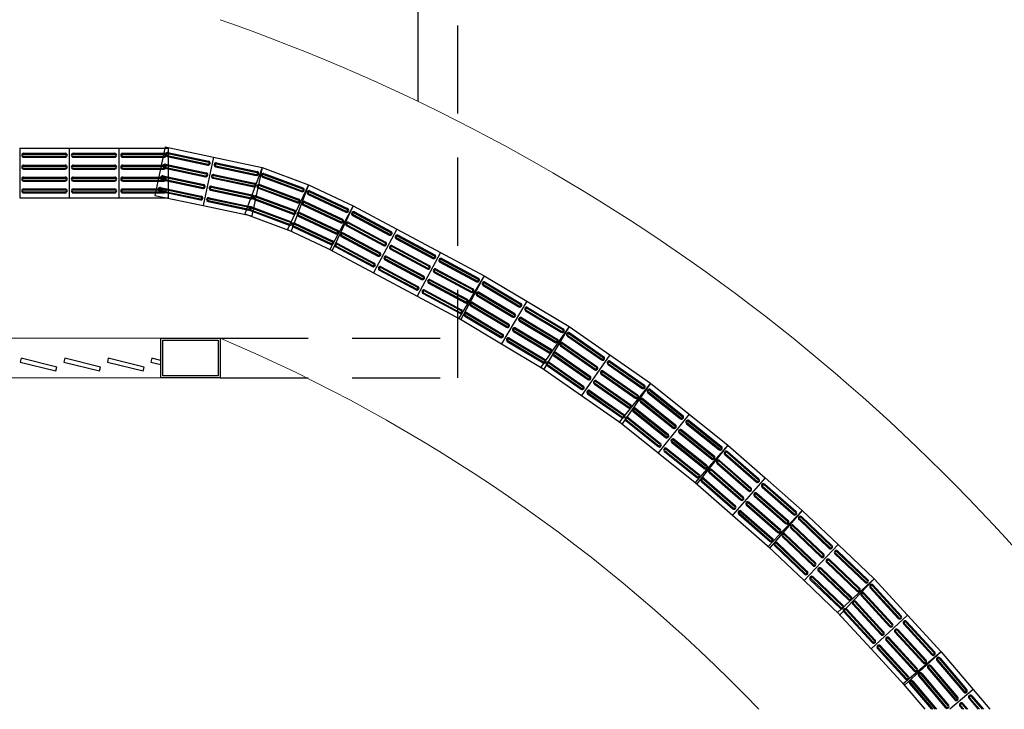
# Model space of a CAD drawing. Header units: millimetres. Extents: x -8 to 220, y -114 to 51.
# Tile 23 of 82: x 38.5 to 43.47, y 14.12 to 17.6. Entities that reach past the tile are written whole.
import ezdxf

# ---------------------------------------------------------------- set-up
doc = ezdxf.new("R2010")
doc.units = ezdxf.units.MM
doc.header["$MEASUREMENT"] = 0
doc.linetypes.add('HIDDEN', pattern=[0.9525, 0.635, -0.3175])
doc.layers.add('0.1', color=1, linetype='Continuous', lineweight=9)
doc.layers.add('02', color=2, linetype='Continuous', lineweight=20)
for name, color, linetype in [('1', 1, 'Continuous'), ('Arq-parede-alta', 5, 'Continuous'), ('CIV-Piso Tátil', 32, 'Continuous'), ('ESQUADRIAS CORTE', 3, 'Continuous'), ('JANELA', 3, 'Continuous'), ('PROJEÇÃO', 6, 'HIDDEN')]:
    doc.layers.add(name, color=color, linetype=linetype)

msp = doc.modelspace()

# ---------------------------------------------------------------- linework, layer by layer
at = {"layer": '0.1', "color": 8}
for radius, start, end in [(13.709, 32.26914, 72.29388), (13.809, 32.2711, 71.03731), (9.709, 35.85991, 70.756), (8.209, 43.85596, 67.05689)]:
    msp.add_arc((36.3098, 8.437), radius, start, end, dxfattribs=at)
at = {"layer": '02', "color": 8}
for p, q in [((33.4098, 15.9966), (39.2098, 15.9966)), ((33.4098, 15.7966), (39.2098, 15.7966))]:
    msp.add_line(p, q, dxfattribs=at)
at = {"layer": '1', "color": 8}
msp.add_line((40.5098, 17.1906), (40.5098, 21.4966), dxfattribs=at)
at = {"layer": 'Arq-parede-alta', "color": 8, "ltscale": 0.03}
msp.add_lwpolyline([(39.2098, 15.9966), (39.5098, 15.9966), (39.5098, 15.7966), (39.2098, 15.7966)], close=True, dxfattribs=at)
at = {"layer": 'CIV-Piso Tátil', "color": 251}
for p, q in [((38.4971, 16.9551), (38.7471, 16.9551)), ((38.4971, 16.9551), (38.4971, 16.7051)), ((38.7471, 16.9551), (38.7471, 16.7051)), ((38.7471, 16.9551), (38.9971, 16.9551)), ((38.7471, 16.9551), (38.7471, 16.7051)), ((38.9971, 16.9551), (38.9971, 16.7051)), ((38.9971, 16.9551), (39.2471, 16.9551)), ((38.9971, 16.9551), (38.9971, 16.7051)), ((39.2315, 16.962), (39.1796, 16.7175)), ((39.2315, 16.962), (39.4761, 16.9102)), ((39.2471, 16.9551), (39.2471, 16.7051)), ((38.5171, 16.9301), (38.7271, 16.9301)), ((38.5171, 16.9251), (38.7271, 16.9251)), ((38.5171, 16.9151), (38.7271, 16.9151)), ((38.5171, 16.9101), (38.7271, 16.9101)), ((38.7671, 16.9301), (38.9771, 16.9301)), ((38.7671, 16.9251), (38.9771, 16.9251)), ((38.7671, 16.9151), (38.9771, 16.9151)), ((38.7671, 16.9101), (38.9771, 16.9101)), ((39.0171, 16.9301), (39.2271, 16.9301)), ((39.0171, 16.9251), (39.2271, 16.9251)), ((39.0171, 16.9151), (39.2271, 16.9151)), ((39.0171, 16.9101), (39.2271, 16.9101)), ((39.2417, 16.9139), (39.4472, 16.8703)), ((39.2428, 16.9188), (39.4482, 16.8752)), ((39.2448, 16.9285), (39.4503, 16.885)), ((39.2459, 16.9334), (39.4513, 16.8899)), ((39.4761, 16.9102), (39.4242, 16.6656)), ((39.4761, 16.9102), (39.4242, 16.6656)), ((39.4761, 16.9102), (39.7206, 16.8583)), ((38.5171, 16.8701), (38.7271, 16.8701)), ((38.5171, 16.8651), (38.7271, 16.8651)), ((38.5171, 16.8551), (38.7271, 16.8551)), ((38.7671, 16.8701), (38.9771, 16.8701)), ((38.7671, 16.8651), (38.9771, 16.8651)), ((38.7671, 16.8551), (38.9771, 16.8551)), ((39.0171, 16.8701), (39.2271, 16.8701)), ((39.0171, 16.8651), (39.2271, 16.8651)), ((39.0171, 16.8551), (39.2271, 16.8551)), ((39.2293, 16.8552), (39.4347, 16.8116)), ((39.2303, 16.8601), (39.4358, 16.8165)), ((39.2324, 16.8699), (39.4378, 16.8263)), ((39.2334, 16.8747), (39.4389, 16.8312)), ((39.4863, 16.862), (39.6917, 16.8184)), ((39.4873, 16.8669), (39.6928, 16.8233)), ((39.4894, 16.8767), (39.6948, 16.8331)), ((39.4904, 16.8816), (39.6959, 16.838)), ((39.7206, 16.8583), (39.6336, 16.6239)), ((39.7206, 16.8583), (39.6688, 16.6138)), ((39.7206, 16.8583), (39.955, 16.7713)), ((38.5171, 16.8501), (38.7271, 16.8501)), ((38.5171, 16.8096), (38.7271, 16.8096)), ((38.5171, 16.8046), (38.7271, 16.8046)), ((38.7671, 16.8501), (38.9771, 16.8501)), ((38.7671, 16.8096), (38.9771, 16.8096)), ((38.7671, 16.8046), (38.9771, 16.8046)), ((39.0171, 16.8501), (39.2271, 16.8501)), ((39.0171, 16.8096), (39.2271, 16.8096)), ((39.0171, 16.8046), (39.2271, 16.8046)), ((39.2199, 16.8107), (39.4253, 16.7671)), ((39.2209, 16.8156), (39.4263, 16.772)), ((39.4749, 16.8082), (39.6803, 16.7646)), ((39.477, 16.818), (39.6824, 16.7744)), ((39.478, 16.8229), (39.6834, 16.7793)), ((39.7237, 16.8092), (39.9206, 16.7361)), ((39.7254, 16.8139), (39.9223, 16.7408)), ((39.7289, 16.8232), (39.9258, 16.7502)), ((39.7307, 16.8279), (39.9275, 16.7549)), ((38.5171, 16.7946), (38.7271, 16.7946)), ((38.5171, 16.7896), (38.7271, 16.7896)), ((38.7671, 16.7946), (38.9771, 16.7946)), ((38.7671, 16.7896), (38.9771, 16.7896)), ((39.0171, 16.7946), (39.2271, 16.7946)), ((39.0171, 16.7896), (39.2271, 16.7896)), ((39.2085, 16.7574), (39.414, 16.7138)), ((39.2167, 16.796), (39.4222, 16.7525)), ((39.2178, 16.8009), (39.4232, 16.7573)), ((39.4644, 16.7588), (39.6698, 16.7153)), ((39.4654, 16.7637), (39.6709, 16.7202)), ((39.4738, 16.8033), (39.6793, 16.7598)), ((39.7046, 16.7576), (39.9015, 16.6845)), ((39.7081, 16.767), (39.9049, 16.6939)), ((39.7098, 16.7717), (39.9067, 16.6986)), ((39.955, 16.7713), (39.8488, 16.545)), ((39.955, 16.7713), (39.868, 16.537)), ((39.955, 16.7713), (40.1813, 16.6652)), ((38.4971, 16.7051), (38.7471, 16.7051)), ((38.5171, 16.7501), (38.7271, 16.7501)), ((38.5171, 16.7451), (38.7271, 16.7451)), ((38.5171, 16.7351), (38.7271, 16.7351)), ((38.5171, 16.7301), (38.7271, 16.7301)), ((38.7471, 16.7051), (38.9971, 16.7051)), ((38.7671, 16.7501), (38.9771, 16.7501)), ((38.7671, 16.7451), (38.9771, 16.7451)), ((38.7671, 16.7351), (38.9771, 16.7351)), ((38.7671, 16.7301), (38.9771, 16.7301)), ((38.9971, 16.7051), (39.2471, 16.7051)), ((39.0171, 16.7501), (39.2271, 16.7501)), ((39.0171, 16.7451), (39.2271, 16.7451)), ((39.0171, 16.7351), (39.2271, 16.7351)), ((39.0171, 16.7301), (39.2271, 16.7301)), ((39.1796, 16.7175), (39.4242, 16.6656)), ((39.2044, 16.7378), (39.4098, 16.6942)), ((39.2054, 16.7427), (39.4109, 16.6991)), ((39.2075, 16.7525), (39.4129, 16.7089)), ((39.4531, 16.7055), (39.6585, 16.6619)), ((39.4613, 16.7442), (39.6667, 16.7006)), ((39.4623, 16.749), (39.6678, 16.7055)), ((39.687, 16.7103), (39.8839, 16.6372)), ((39.6888, 16.715), (39.8856, 16.6419)), ((39.7028, 16.7529), (39.8997, 16.6799)), ((39.954, 16.7221), (40.1441, 16.6329)), ((39.9561, 16.7266), (40.1462, 16.6375)), ((39.9604, 16.7357), (40.1505, 16.6465)), ((39.9625, 16.7402), (40.1526, 16.651)), ((39.4242, 16.6656), (39.6688, 16.6138)), ((39.4489, 16.6859), (39.6544, 16.6424)), ((39.45, 16.6908), (39.6554, 16.6473)), ((39.4521, 16.7006), (39.6575, 16.657)), ((39.668, 16.6592), (39.8649, 16.5861)), ((39.6818, 16.6962), (39.8787, 16.6232)), ((39.6835, 16.7009), (39.8804, 16.6278)), ((39.9285, 16.6678), (40.1186, 16.5786)), ((39.9306, 16.6723), (40.1208, 16.5831)), ((39.9349, 16.6814), (40.125, 16.5922)), ((39.937, 16.6859), (40.1271, 16.5967)), ((40.1813, 16.6652), (40.0636, 16.4447)), ((40.1813, 16.6652), (40.0752, 16.4388)), ((40.1813, 16.6652), (40.4019, 16.5474)), ((39.6336, 16.6239), (39.868, 16.537)), ((39.6611, 16.6404), (39.858, 16.5674)), ((39.6628, 16.6451), (39.8597, 16.572)), ((39.6663, 16.6545), (39.8632, 16.5814)), ((39.9028, 16.613), (40.093, 16.5239)), ((39.905, 16.6176), (40.0951, 16.5284)), ((39.9092, 16.6266), (40.0993, 16.5374)), ((39.9113, 16.6311), (40.1015, 16.542)), ((40.1778, 16.6161), (40.363, 16.5171)), ((40.1801, 16.6205), (40.3654, 16.5216)), ((40.1848, 16.6293), (40.3701, 16.5304)), ((40.1872, 16.6337), (40.3724, 16.5348)), ((39.8776, 16.5591), (40.0677, 16.47)), ((39.8797, 16.5637), (40.0698, 16.4745)), ((39.8839, 16.5727), (40.0741, 16.4836)), ((39.8861, 16.5772), (40.0762, 16.4881)), ((40.1495, 16.5632), (40.3347, 16.4642)), ((40.1519, 16.5676), (40.3371, 16.4686)), ((40.1566, 16.5764), (40.3418, 16.4774)), ((40.1589, 16.5808), (40.3442, 16.4819)), ((39.8488, 16.545), (40.0752, 16.4388)), ((40.121, 16.5098), (40.3063, 16.4109)), ((40.1234, 16.5142), (40.3086, 16.4153)), ((40.1281, 16.523), (40.3133, 16.4241)), ((40.1304, 16.5275), (40.3157, 16.4285)), ((40.4019, 16.5474), (40.2841, 16.3269)), ((40.4019, 16.5474), (40.2841, 16.3269)), ((40.4019, 16.5474), (40.6224, 16.4296)), ((40.4054, 16.5115), (40.5906, 16.4126)), ((40.4077, 16.5159), (40.593, 16.417)), ((40.093, 16.4573), (40.2782, 16.3584)), ((40.0953, 16.4617), (40.2806, 16.3628)), ((40.1, 16.4705), (40.2853, 16.3716)), ((40.1024, 16.4749), (40.2876, 16.376)), ((40.3771, 16.4586), (40.5623, 16.3597)), ((40.3794, 16.463), (40.5647, 16.3641)), ((40.3983, 16.4983), (40.5835, 16.3994)), ((40.4007, 16.5027), (40.5859, 16.4038)), ((40.0636, 16.4447), (40.2841, 16.3269)), ((40.351, 16.4097), (40.5362, 16.3107)), ((40.37, 16.4454), (40.5553, 16.3464)), ((40.3724, 16.4498), (40.5576, 16.3508)), ((40.6224, 16.4296), (40.5046, 16.2091)), ((40.6224, 16.4296), (40.5046, 16.2091)), ((40.6224, 16.4296), (40.8429, 16.3119)), ((40.3229, 16.3572), (40.5081, 16.2582)), ((40.3415, 16.392), (40.5268, 16.2931)), ((40.3439, 16.3964), (40.5291, 16.2975)), ((40.3486, 16.4053), (40.5338, 16.3063)), ((40.6188, 16.3805), (40.804, 16.2816)), ((40.6212, 16.3849), (40.8064, 16.286)), ((40.6259, 16.3937), (40.8111, 16.2948)), ((40.6282, 16.3982), (40.8135, 16.2992)), ((40.2841, 16.3269), (40.5046, 16.2091)), ((40.3135, 16.3395), (40.4987, 16.2406)), ((40.3158, 16.3439), (40.5011, 16.245)), ((40.3206, 16.3528), (40.5058, 16.2538)), ((40.5905, 16.3276), (40.7758, 16.2287)), ((40.5929, 16.332), (40.7781, 16.2331)), ((40.5976, 16.3408), (40.7828, 16.2419)), ((40.6, 16.3452), (40.7852, 16.2463)), ((40.8429, 16.3119), (40.7147, 16.0972)), ((40.8429, 16.3119), (40.7251, 16.0913)), ((40.8429, 16.3119), (41.0575, 16.1836)), ((40.5621, 16.2742), (40.7473, 16.1753)), ((40.5644, 16.2787), (40.7496, 16.1797)), ((40.5691, 16.2875), (40.7544, 16.1885)), ((40.5715, 16.2919), (40.7567, 16.193)), ((40.837, 16.263), (41.0172, 16.1552)), ((40.8395, 16.2673), (41.0198, 16.1595)), ((40.8447, 16.2758), (41.0249, 16.1681)), ((40.8472, 16.2801), (41.0275, 16.1724)), ((40.5046, 16.2091), (40.7251, 16.0913)), ((40.534, 16.2217), (40.7192, 16.1228)), ((40.5364, 16.2262), (40.7216, 16.1272)), ((40.5411, 16.235), (40.7263, 16.136)), ((40.5434, 16.2394), (40.7287, 16.1404)), ((40.8062, 16.2115), (40.9865, 16.1037)), ((40.8088, 16.2157), (40.989, 16.108)), ((40.8139, 16.2243), (40.9942, 16.1166)), ((40.8165, 16.2286), (40.9967, 16.1209)), ((40.7752, 16.1595), (40.9554, 16.0518)), ((40.7777, 16.1638), (40.958, 16.0561)), ((40.7829, 16.1724), (40.9631, 16.0647)), ((40.7854, 16.1767), (40.9657, 16.069)), ((41.0575, 16.1836), (40.9293, 15.969)), ((41.0575, 16.1836), (40.9293, 15.969)), ((41.0575, 16.1836), (41.2721, 16.0554)), ((40.7446, 16.1084), (40.9249, 16.0007)), ((40.7472, 16.1127), (40.9275, 16.005)), ((40.7523, 16.1213), (40.9326, 16.0136)), ((40.7549, 16.1256), (40.9352, 16.0179)), ((41.0516, 16.1347), (41.2319, 16.027)), ((41.0541, 16.139), (41.2344, 16.0313)), ((41.0593, 16.1476), (41.2395, 16.0399)), ((41.0618, 16.1519), (41.2421, 16.0442)), ((40.7147, 16.0972), (40.9293, 15.969)), ((41.0208, 16.0832), (41.2011, 15.9755)), ((41.0234, 16.0875), (41.2036, 15.9798)), ((41.0285, 16.0961), (41.2088, 15.9884)), ((41.0311, 16.1004), (41.2113, 15.9927)), ((40.9898, 16.0313), (41.1701, 15.9236)), ((40.9924, 16.0356), (41.1726, 15.9279)), ((40.9975, 16.0442), (41.1777, 15.9365)), ((41, 16.0485), (41.1803, 15.9408)), ((41.2721, 16.0554), (41.129, 15.8504)), ((41.2721, 16.0554), (41.1439, 15.8408)), ((41.2656, 16.0111), (41.4378, 15.891)), ((41.2713, 16.0193), (41.4435, 15.8992)), ((41.2721, 16.0554), (41.4771, 15.9123)), ((41.2742, 16.0234), (41.4464, 15.9033)), ((40.9293, 15.969), (41.1439, 15.8408)), ((40.9593, 15.9802), (41.1395, 15.8725)), ((40.9618, 15.9845), (41.1421, 15.8768)), ((40.9669, 15.9931), (41.1472, 15.8854)), ((40.9695, 15.9974), (41.1498, 15.8897)), ((41.2313, 15.9619), (41.4035, 15.8418)), ((41.237, 15.9701), (41.4092, 15.85)), ((41.2399, 15.9742), (41.4121, 15.8541)), ((41.2628, 16.007), (41.435, 15.8869)), ((41.1967, 15.9123), (41.3689, 15.7922)), ((41.2024, 15.9205), (41.3746, 15.8004)), ((41.2053, 15.9246), (41.3775, 15.8045)), ((41.2284, 15.9578), (41.4006, 15.8377)), ((41.4771, 15.9123), (41.3341, 15.7073)), ((41.4771, 15.9123), (41.3341, 15.7073)), ((41.4771, 15.9123), (41.6821, 15.7693)), ((41.1626, 15.8635), (41.3348, 15.7433)), ((41.1683, 15.8717), (41.3405, 15.7515)), ((41.1712, 15.8758), (41.3434, 15.7556)), ((41.1938, 15.9082), (41.366, 15.7881)), ((41.4678, 15.864), (41.64, 15.7438)), ((41.4706, 15.8681), (41.6428, 15.7479)), ((41.4764, 15.8763), (41.6486, 15.7561)), ((41.4792, 15.8804), (41.6514, 15.7602)), ((41.129, 15.8504), (41.3341, 15.7073)), ((41.1597, 15.8594), (41.332, 15.7392)), ((41.4334, 15.8148), (41.6056, 15.6946)), ((41.4363, 15.8189), (41.6085, 15.6987)), ((41.442, 15.8271), (41.6142, 15.7069)), ((41.4449, 15.8312), (41.6171, 15.711)), ((41.3988, 15.7652), (41.571, 15.645)), ((41.4017, 15.7693), (41.5739, 15.6491)), ((41.4074, 15.7775), (41.5796, 15.6573)), ((41.4103, 15.7816), (41.5825, 15.6614)), ((41.6821, 15.7693), (41.5259, 15.5741)), ((41.6821, 15.7693), (41.5391, 15.5642)), ((41.6821, 15.7693), (41.8773, 15.613)), ((41.3648, 15.7164), (41.537, 15.5962)), ((41.3676, 15.7205), (41.5398, 15.6003)), ((41.3733, 15.7287), (41.5456, 15.6085)), ((41.3762, 15.7328), (41.5484, 15.6126)), ((41.6696, 15.7216), (41.8336, 15.5904)), ((41.6727, 15.7255), (41.8367, 15.5943)), ((41.679, 15.7333), (41.8429, 15.6021)), ((41.6821, 15.7372), (41.8461, 15.606)), ((41.3341, 15.7073), (41.5391, 15.5642)), ((41.6321, 15.6748), (41.7961, 15.5435)), ((41.6352, 15.6787), (41.7992, 15.5474)), ((41.6415, 15.6865), (41.8054, 15.5552)), ((41.6446, 15.6904), (41.8086, 15.5591)), ((41.5943, 15.6276), (41.7583, 15.4963)), ((41.5975, 15.6315), (41.7614, 15.5002)), ((41.6037, 15.6393), (41.7676, 15.508)), ((41.6068, 15.6432), (41.7708, 15.5119)), ((41.8773, 15.613), (41.721, 15.4178)), ((41.8773, 15.613), (41.721, 15.4178)), ((41.8773, 15.613), (42.0724, 15.4567)), ((41.5259, 15.5741), (41.721, 15.4178)), ((41.5571, 15.5811), (41.7211, 15.4499)), ((41.5602, 15.585), (41.7242, 15.4538)), ((41.5665, 15.5928), (41.7304, 15.4616)), ((41.5696, 15.5967), (41.7336, 15.4655)), ((41.8648, 15.5654), (42.0287, 15.4341)), ((41.8679, 15.5693), (42.0318, 15.438)), ((41.8742, 15.5771), (42.0381, 15.4458)), ((41.8773, 15.581), (42.0412, 15.4497)), ((41.8273, 15.5185), (41.9912, 15.3873)), ((41.8304, 15.5224), (41.9943, 15.3912)), ((41.8367, 15.5302), (42.0006, 15.399)), ((41.8398, 15.5341), (42.0037, 15.4029)), ((41.7895, 15.4713), (41.9534, 15.3401)), ((41.7926, 15.4752), (41.9565, 15.344)), ((41.7989, 15.483), (41.9628, 15.3518)), ((41.802, 15.4869), (41.9659, 15.3557)), ((41.721, 15.4178), (41.9162, 15.2616)), ((41.7523, 15.4249), (41.9162, 15.2936)), ((41.7554, 15.4288), (41.9193, 15.2975)), ((41.7617, 15.4366), (41.9256, 15.3053)), ((41.7648, 15.4405), (41.9287, 15.3092)), ((42.0724, 15.4568), (41.9079, 15.2685)), ((42.0724, 15.4567), (41.9162, 15.2616)), ((42.0612, 15.4135), (42.2193, 15.2753)), ((42.0677, 15.421), (42.2258, 15.2828)), ((42.071, 15.4248), (42.2291, 15.2866)), ((42.0724, 15.4568), (42.2606, 15.2922)), ((42.0184, 15.3645), (42.1765, 15.2263)), ((42.0217, 15.3683), (42.1798, 15.2301)), ((42.0283, 15.3758), (42.1864, 15.2376)), ((42.0315, 15.3796), (42.1896, 15.2414)), ((42.0579, 15.4097), (42.216, 15.2715)), ((41.9786, 15.319), (42.1367, 15.1808)), ((41.9819, 15.3228), (42.14, 15.1846)), ((41.9885, 15.3303), (42.1466, 15.1921)), ((41.9917, 15.3341), (42.1498, 15.1959)), ((41.9079, 15.2685), (42.0961, 15.104)), ((41.9394, 15.2742), (42.0975, 15.136)), ((41.9427, 15.278), (42.1008, 15.1397)), ((41.9493, 15.2855), (42.1074, 15.1473)), ((41.9526, 15.2893), (42.1107, 15.151)), ((42.2606, 15.2922), (42.0961, 15.104)), ((42.2606, 15.2922), (42.0961, 15.104)), ((42.2606, 15.2922), (42.4489, 15.1277)), ((42.2198, 15.2151), (42.3779, 15.0768)), ((42.2461, 15.2452), (42.4042, 15.107)), ((42.2494, 15.2489), (42.4075, 15.1107)), ((42.256, 15.2565), (42.4141, 15.1182)), ((42.2593, 15.2602), (42.4174, 15.122)), ((42.1767, 15.1658), (42.3348, 15.0275)), ((42.18, 15.1695), (42.3381, 15.0313)), ((42.2066, 15.2), (42.3647, 15.0618)), ((42.2099, 15.2038), (42.368, 15.0655)), ((42.2165, 15.2113), (42.3746, 15.0731)), ((42.1375, 15.1209), (42.2956, 14.9827)), ((42.1408, 15.1247), (42.2989, 14.9865)), ((42.1668, 15.1545), (42.3249, 15.0163)), ((42.1701, 15.1582), (42.3282, 15.02)), ((42.4489, 15.1277), (42.2765, 14.9466)), ((42.4489, 15.1277), (42.2843, 14.9395)), ((42.4489, 15.1277), (42.6299, 14.9553)), ((42.0961, 15.104), (42.2843, 14.9395)), ((42.1276, 15.1097), (42.2857, 14.9714)), ((42.1309, 15.1134), (42.289, 14.9752)), ((42.4323, 15.0813), (42.5844, 14.9365)), ((42.4358, 15.0849), (42.5878, 14.9401)), ((42.4427, 15.0921), (42.5947, 14.9473)), ((42.4461, 15.0958), (42.5982, 14.9509)), ((42.3909, 15.0378), (42.543, 14.893)), ((42.3944, 15.0415), (42.5465, 14.8966)), ((42.4013, 15.0487), (42.5534, 14.9039)), ((42.4047, 15.0523), (42.5568, 14.9075)), ((42.322, 14.9654), (42.474, 14.8206)), ((42.3492, 14.994), (42.5013, 14.8492)), ((42.3527, 14.9977), (42.5048, 14.8528)), ((42.3596, 15.0049), (42.5117, 14.8601)), ((42.363, 15.0085), (42.5151, 14.8637)), ((42.2765, 14.9466), (42.4575, 14.7742)), ((42.3082, 14.9509), (42.4603, 14.8061)), ((42.3116, 14.9546), (42.4637, 14.8097)), ((42.3185, 14.9618), (42.4706, 14.817)), ((42.6299, 14.9553), (42.4575, 14.7742)), ((42.6299, 14.9553), (42.4575, 14.7742)), ((42.6237, 14.9197), (42.7758, 14.7749)), ((42.6271, 14.9234), (42.7792, 14.7785)), ((42.6299, 14.9553), (42.8109, 14.7829)), ((42.572, 14.8654), (42.7241, 14.7206)), ((42.5754, 14.8691), (42.7275, 14.7242)), ((42.5823, 14.8763), (42.7344, 14.7315)), ((42.5858, 14.8799), (42.7378, 14.7351)), ((42.6134, 14.9089), (42.7654, 14.7641)), ((42.6168, 14.9125), (42.7689, 14.7677)), ((42.5303, 14.8216), (42.6824, 14.6768)), ((42.5337, 14.8253), (42.6858, 14.6804)), ((42.5406, 14.8325), (42.6927, 14.6877)), ((42.5441, 14.8361), (42.6961, 14.6913)), ((42.4575, 14.7742), (42.6385, 14.6018)), ((42.4892, 14.7785), (42.6413, 14.6337)), ((42.4927, 14.7822), (42.6447, 14.6373)), ((42.4996, 14.7894), (42.6516, 14.6446)), ((42.503, 14.793), (42.6551, 14.6482)), ((42.8109, 14.7829), (42.627, 14.6136)), ((42.8109, 14.7829), (42.6385, 14.6018)), ((42.8109, 14.7829), (42.9802, 14.5989)), ((42.7914, 14.7377), (42.9336, 14.5831)), ((42.7951, 14.7411), (42.9373, 14.5865)), ((42.8024, 14.7478), (42.9446, 14.5933)), ((42.8061, 14.7512), (42.9483, 14.5967)), ((42.7174, 14.6696), (42.8596, 14.5151)), ((42.7472, 14.697), (42.8894, 14.5425)), ((42.7509, 14.7004), (42.8931, 14.5459)), ((42.7583, 14.7072), (42.9005, 14.5527)), ((42.7619, 14.7106), (42.9041, 14.5561)), ((42.6626, 14.6192), (42.8048, 14.4646)), ((42.67, 14.6259), (42.8122, 14.4714)), ((42.6736, 14.6293), (42.8158, 14.4748)), ((42.7027, 14.6561), (42.8449, 14.5016)), ((42.7064, 14.6595), (42.8486, 14.505)), ((42.7138, 14.6663), (42.856, 14.5117)), ((42.627, 14.6136), (42.7963, 14.4296)), ((42.6589, 14.6158), (42.8011, 14.4613)), ((42.9802, 14.5989), (42.7963, 14.4296)), ((42.9802, 14.5989), (42.7963, 14.4296)), ((42.9754, 14.5673), (43.1176, 14.4127)), ((42.9802, 14.5989), (43.1495, 14.4149)), ((42.9275, 14.5232), (43.0697, 14.3687)), ((42.9312, 14.5266), (43.0734, 14.3721)), ((42.9607, 14.5537), (43.1029, 14.3992)), ((42.9643, 14.5571), (43.1065, 14.4026)), ((42.9717, 14.5639), (43.1139, 14.4093)), ((42.872, 14.4721), (43.0142, 14.3176)), ((42.8757, 14.4755), (43.0179, 14.321)), ((42.883, 14.4823), (43.0252, 14.3278)), ((42.8867, 14.4857), (43.0289, 14.3311)), ((42.9165, 14.5131), (43.0587, 14.3586)), ((42.9202, 14.5165), (43.0624, 14.3619)), ((42.7963, 14.4296), (42.9656, 14.2457)), ((42.8282, 14.4318), (42.9704, 14.2773)), ((42.8319, 14.4352), (42.9741, 14.2807)), ((42.8392, 14.442), (42.9814, 14.2875)), ((42.8429, 14.4454), (42.9851, 14.2908)), ((43.1495, 14.4149), (42.9589, 14.2532)), ((43.1495, 14.4149), (42.9656, 14.2457)), ((43.1281, 14.3706), (43.264, 14.2104)), ((43.132, 14.3738), (43.2678, 14.2137)), ((43.1396, 14.3803), (43.2754, 14.2201)), ((43.1434, 14.3835), (43.2792, 14.2234)), ((43.1495, 14.4149), (43.3112, 14.2243)), ((43.0824, 14.3318), (43.2182, 14.1716)), ((43.0862, 14.335), (43.222, 14.1749)), ((43.0938, 14.3415), (43.2297, 14.1813)), ((43.0976, 14.3447), (43.2335, 14.1846)), ((43.0363, 14.2926), (43.1721, 14.1325)), ((43.0401, 14.2959), (43.1759, 14.1357)), ((43.0477, 14.3023), (43.1836, 14.1422)), ((43.0515, 14.3056), (43.1874, 14.1454)), ((42.9589, 14.2532), (43.068, 14.1246)), ((42.9909, 14.2541), (43.1007, 14.1246)), ((42.9947, 14.2574), (43.1073, 14.1246)), ((43.0023, 14.2638), (43.1204, 14.1246)), ((43.0061, 14.2671), (43.127, 14.1246)), ((43.3112, 14.2243), (43.1937, 14.1246)), ((43.3112, 14.2243), (43.1937, 14.1246)), ((43.3112, 14.2243), (43.3958, 14.1246)), ((43.2899, 14.1799), (43.3368, 14.1246)), ((43.2937, 14.1832), (43.3433, 14.1246)), ((43.3013, 14.1896), (43.3565, 14.1246)), ((43.3051, 14.1929), (43.363, 14.1246)), ((43.2441, 14.1411), (43.2581, 14.1246)), ((43.2479, 14.1444), (43.2647, 14.1246)), ((43.2555, 14.1508), (43.2778, 14.1246)), ((43.2594, 14.1541), (43.2843, 14.1246))]:
    msp.add_line(p, q, dxfattribs=at)
for centre, radius, start, end in [((38.5171, 16.9201), 0.01, 90, 270), ((38.5171, 16.9201), 0.005, 90, 270), ((38.7271, 16.9201), 0.01, 270, 90), ((38.7271, 16.9201), 0.005, 270, 90), ((38.7671, 16.9201), 0.01, 90, 270), ((38.7671, 16.9201), 0.005, 90, 270), ((38.9771, 16.9201), 0.01, 270, 90), ((38.9771, 16.9201), 0.005, 270, 90), ((39.0171, 16.9201), 0.01, 90, 270), ((39.0171, 16.9201), 0.005, 90, 270), ((39.2271, 16.9201), 0.01, 270, 90), ((39.2271, 16.9201), 0.005, 270, 90), ((39.2438, 16.9237), 0.01, 78.0271, 258.0271), ((39.2438, 16.9237), 0.005, 78.0271, 258.0271), ((38.5171, 16.8601), 0.01, 90, 270), ((38.5171, 16.8601), 0.005, 90, 270), ((38.7271, 16.8601), 0.01, 270, 90), ((38.7271, 16.8601), 0.005, 270, 90), ((38.7671, 16.8601), 0.01, 90, 270), ((38.7671, 16.8601), 0.005, 90, 270), ((38.9771, 16.8601), 0.01, 270, 90), ((38.9771, 16.8601), 0.005, 270, 90), ((39.0171, 16.8601), 0.01, 90, 270), ((39.0171, 16.8601), 0.005, 90, 270), ((39.2314, 16.865), 0.01, 78.0271, 258.0271), ((39.2314, 16.865), 0.005, 78.0271, 258.0271), ((39.2271, 16.8601), 0.01, 270, 90), ((39.2271, 16.8601), 0.005, 270, 90), ((39.4492, 16.8801), 0.01, 258.0271, 78.0271), ((39.4492, 16.8801), 0.005, 258.0271, 78.0271), ((39.4884, 16.8718), 0.01, 78.0271, 258.0271), ((39.4884, 16.8718), 0.005, 78.0271, 258.0271), ((38.5171, 16.7996), 0.01, 90, 270), ((38.5171, 16.7996), 0.005, 90, 270), ((38.7271, 16.7996), 0.01, 270, 90), ((38.7271, 16.7996), 0.005, 270, 90), ((38.7671, 16.7996), 0.01, 90, 270), ((38.7671, 16.7996), 0.005, 90, 270), ((38.9771, 16.7996), 0.01, 270, 90), ((38.9771, 16.7996), 0.005, 270, 90), ((39.0171, 16.7996), 0.01, 90, 270), ((39.0171, 16.7996), 0.005, 90, 270), ((39.2188, 16.8058), 0.01, 78.0271, 258.0271), ((39.2188, 16.8058), 0.005, 78.0271, 258.0271), ((39.2271, 16.7996), 0.01, 270, 90), ((39.2271, 16.7996), 0.005, 270, 90), ((39.4368, 16.8214), 0.01, 258.0271, 78.0271), ((39.4368, 16.8214), 0.005, 258.0271, 78.0271), ((39.4759, 16.8131), 0.01, 78.0271, 258.0271), ((39.4759, 16.8131), 0.005, 78.0271, 258.0271), ((39.6938, 16.8282), 0.01, 258.0271, 78.0271), ((39.6938, 16.8282), 0.005, 258.0271, 78.0271), ((39.7272, 16.8185), 0.01, 69.6397, 249.6397), ((39.7272, 16.8185), 0.005, 69.6397, 249.6397), ((39.2065, 16.7476), 0.01, 78.0271, 258.0271), ((39.4242, 16.7622), 0.01, 258.0271, 78.0271), ((39.4242, 16.7622), 0.005, 258.0271, 78.0271), ((39.4634, 16.7539), 0.01, 78.0271, 258.0271), ((39.4634, 16.7539), 0.005, 78.0271, 258.0271), ((39.6813, 16.7695), 0.01, 258.0271, 78.0271), ((39.6813, 16.7695), 0.005, 258.0271, 78.0271), ((39.7063, 16.7623), 0.01, 69.6397, 249.6397), ((39.7063, 16.7623), 0.005, 69.6397, 249.6397), ((39.9241, 16.7455), 0.01, 249.6397, 69.6397), ((38.5171, 16.7401), 0.01, 90, 270), ((38.5171, 16.7401), 0.005, 90, 270), ((38.7271, 16.7401), 0.01, 270, 90), ((38.7271, 16.7401), 0.005, 270, 90), ((38.7671, 16.7401), 0.01, 90, 270), ((38.7671, 16.7401), 0.005, 90, 270), ((38.9771, 16.7401), 0.01, 270, 90), ((38.9771, 16.7401), 0.005, 270, 90), ((39.0171, 16.7401), 0.01, 90, 270), ((39.0171, 16.7401), 0.005, 90, 270), ((39.2065, 16.7476), 0.005, 78.0271, 258.0271), ((39.2271, 16.7401), 0.01, 270, 90), ((39.2271, 16.7401), 0.005, 270, 90), ((39.4119, 16.704), 0.01, 258.0271, 78.0271), ((39.4119, 16.704), 0.005, 258.0271, 78.0271), ((39.451, 16.6957), 0.01, 78.0271, 258.0271), ((39.6688, 16.7104), 0.01, 258.0271, 78.0271), ((39.6688, 16.7104), 0.005, 258.0271, 78.0271), ((39.6853, 16.7056), 0.01, 69.6397, 249.6397), ((39.6853, 16.7056), 0.005, 69.6397, 249.6397), ((39.9241, 16.7455), 0.005, 249.6397, 69.6397), ((39.9582, 16.7312), 0.01, 64.8748, 244.8748), ((39.9582, 16.7312), 0.005, 64.8748, 244.8748), ((39.451, 16.6957), 0.005, 78.0271, 258.0271), ((39.6565, 16.6521), 0.01, 258.0271, 78.0271), ((39.6646, 16.6498), 0.01, 69.6397, 249.6397), ((39.6565, 16.6521), 0.005, 258.0271, 78.0271), ((39.9032, 16.6892), 0.01, 249.6397, 69.6397), ((39.9032, 16.6892), 0.005, 249.6397, 69.6397), ((39.9328, 16.6768), 0.01, 64.8748, 244.8748), ((39.9328, 16.6768), 0.005, 64.8748, 244.8748), ((39.6646, 16.6498), 0.005, 69.6397, 249.6397), ((39.8822, 16.6325), 0.01, 249.6397, 69.6397), ((39.8822, 16.6325), 0.005, 249.6397, 69.6397), ((39.9071, 16.6221), 0.01, 64.8748, 244.8748), ((39.9071, 16.6221), 0.005, 64.8748, 244.8748), ((40.1484, 16.642), 0.01, 244.8748, 64.8748), ((40.1484, 16.642), 0.005, 244.8748, 64.8748), ((40.1825, 16.6249), 0.01, 61.8928, 241.8928), ((40.1825, 16.6249), 0.005, 61.8928, 241.8928), ((39.8614, 16.5767), 0.01, 249.6397, 69.6397), ((39.8614, 16.5767), 0.005, 249.6397, 69.6397), ((39.8818, 16.5682), 0.01, 64.8748, 244.8748), ((39.8818, 16.5682), 0.005, 64.8748, 244.8748), ((40.1229, 16.5877), 0.01, 244.8748, 64.8748), ((40.1229, 16.5877), 0.005, 244.8748, 64.8748), ((40.1542, 16.572), 0.01, 61.8928, 241.8928), ((40.1542, 16.572), 0.005, 61.8928, 241.8928), ((40.0972, 16.5329), 0.01, 244.8748, 64.8748), ((40.0972, 16.5329), 0.005, 244.8748, 64.8748), ((40.1257, 16.5186), 0.01, 61.8928, 241.8928), ((40.1257, 16.5186), 0.005, 61.8928, 241.8928), ((40.3677, 16.526), 0.01, 241.8928, 61.8928), ((40.3677, 16.526), 0.005, 241.8928, 61.8928), ((40.403, 16.5071), 0.01, 61.8928, 241.8928), ((40.403, 16.5071), 0.005, 61.8928, 241.8928), ((40.0719, 16.479), 0.01, 244.8748, 64.8748), ((40.0719, 16.479), 0.005, 244.8748, 64.8748), ((40.0977, 16.4661), 0.01, 61.8928, 241.8928), ((40.0977, 16.4661), 0.005, 61.8928, 241.8928), ((40.3395, 16.473), 0.01, 241.8928, 61.8928), ((40.3395, 16.473), 0.005, 241.8928, 61.8928), ((40.3747, 16.4542), 0.01, 61.8928, 241.8928), ((40.3747, 16.4542), 0.005, 61.8928, 241.8928), ((40.311, 16.4197), 0.01, 241.8928, 61.8928), ((40.311, 16.4197), 0.005, 241.8928, 61.8928), ((40.3462, 16.4009), 0.01, 61.8928, 241.8928), ((40.5882, 16.4082), 0.01, 241.8928, 61.8928), ((40.5882, 16.4082), 0.005, 241.8928, 61.8928), ((40.2829, 16.3672), 0.01, 241.8928, 61.8928), ((40.2829, 16.3672), 0.005, 241.8928, 61.8928), ((40.3182, 16.3483), 0.01, 61.8928, 241.8928), ((40.3462, 16.4009), 0.005, 61.8928, 241.8928), ((40.56, 16.3553), 0.01, 241.8928, 61.8928), ((40.56, 16.3553), 0.005, 241.8928, 61.8928), ((40.6235, 16.3893), 0.01, 61.8928, 241.8928), ((40.6235, 16.3893), 0.005, 61.8928, 241.8928), ((40.3182, 16.3483), 0.005, 61.8928, 241.8928), ((40.5315, 16.3019), 0.01, 241.8928, 61.8928), ((40.5953, 16.3364), 0.01, 61.8928, 241.8928), ((40.5953, 16.3364), 0.005, 61.8928, 241.8928), ((40.5034, 16.2494), 0.01, 241.8928, 61.8928), ((40.5315, 16.3019), 0.005, 241.8928, 61.8928), ((40.5668, 16.2831), 0.01, 61.8928, 241.8928), ((40.5668, 16.2831), 0.005, 61.8928, 241.8928), ((40.8088, 16.2904), 0.01, 241.8928, 61.8928), ((40.8088, 16.2904), 0.005, 241.8928, 61.8928), ((40.8421, 16.2715), 0.01, 59.1403, 239.1403), ((40.8421, 16.2715), 0.005, 59.1403, 239.1403), ((40.5034, 16.2494), 0.005, 241.8928, 61.8928), ((40.5387, 16.2306), 0.01, 61.8928, 241.8928), ((40.5387, 16.2306), 0.005, 61.8928, 241.8928), ((40.7805, 16.2375), 0.01, 241.8928, 61.8928), ((40.7805, 16.2375), 0.005, 241.8928, 61.8928), ((40.8113, 16.22), 0.01, 59.1403, 239.1403), ((40.8113, 16.22), 0.005, 59.1403, 239.1403), ((40.752, 16.1841), 0.01, 241.8928, 61.8928), ((40.752, 16.1841), 0.005, 241.8928, 61.8928), ((40.7803, 16.1681), 0.01, 59.1403, 239.1403), ((40.7803, 16.1681), 0.005, 59.1403, 239.1403), ((41.0224, 16.1638), 0.01, 239.1403, 59.1403), ((41.0224, 16.1638), 0.005, 239.1403, 59.1403), ((40.724, 16.1316), 0.01, 241.8928, 61.8928), ((40.724, 16.1316), 0.005, 241.8928, 61.8928), ((40.7498, 16.117), 0.01, 59.1403, 239.1403), ((40.7498, 16.117), 0.005, 59.1403, 239.1403), ((40.9916, 16.1123), 0.01, 239.1403, 59.1403), ((40.9916, 16.1123), 0.005, 239.1403, 59.1403), ((41.0567, 16.1433), 0.01, 59.1403, 239.1403), ((41.0567, 16.1433), 0.005, 59.1403, 239.1403), ((40.9606, 16.0604), 0.01, 239.1403, 59.1403), ((40.9606, 16.0604), 0.005, 239.1403, 59.1403), ((41.0259, 16.0918), 0.01, 59.1403, 239.1403), ((41.0259, 16.0918), 0.005, 59.1403, 239.1403), ((40.93, 16.0093), 0.01, 239.1403, 59.1403), ((40.93, 16.0093), 0.005, 239.1403, 59.1403), ((40.9949, 16.0399), 0.01, 59.1403, 239.1403), ((40.9949, 16.0399), 0.005, 59.1403, 239.1403), ((41.237, 16.0356), 0.01, 239.1403, 59.1403), ((41.237, 16.0356), 0.005, 239.1403, 59.1403), ((41.2685, 16.0152), 0.01, 55.0916, 235.0916), ((41.2685, 16.0152), 0.005, 55.0916, 235.0916), ((40.9644, 15.9888), 0.01, 59.1403, 239.1403), ((40.9644, 15.9888), 0.005, 59.1403, 239.1403), ((41.2062, 15.9841), 0.01, 239.1403, 59.1403), ((41.2062, 15.9841), 0.005, 239.1403, 59.1403), ((41.2341, 15.966), 0.01, 55.0916, 235.0916), ((41.2341, 15.966), 0.005, 55.0916, 235.0916), ((41.1752, 15.9322), 0.01, 239.1403, 59.1403), ((41.1752, 15.9322), 0.005, 239.1403, 59.1403), ((41.1995, 15.9164), 0.01, 55.0916, 235.0916), ((41.1995, 15.9164), 0.005, 55.0916, 235.0916), ((41.1447, 15.8811), 0.01, 239.1403, 59.1403), ((41.1447, 15.8811), 0.005, 239.1403, 59.1403), ((41.1655, 15.8676), 0.01, 55.0916, 235.0916), ((41.1655, 15.8676), 0.005, 55.0916, 235.0916), ((41.4407, 15.8951), 0.01, 235.0916, 55.0916), ((41.4407, 15.8951), 0.005, 235.0916, 55.0916), ((41.4735, 15.8722), 0.01, 55.0916, 235.0916), ((41.4735, 15.8722), 0.005, 55.0916, 235.0916), ((41.4064, 15.8459), 0.01, 235.0916, 55.0916), ((41.4064, 15.8459), 0.005, 235.0916, 55.0916), ((41.4392, 15.823), 0.01, 55.0916, 235.0916), ((41.4392, 15.823), 0.005, 55.0916, 235.0916), ((41.3717, 15.7963), 0.01, 235.0916, 55.0916), ((41.3717, 15.7963), 0.005, 235.0916, 55.0916), ((41.4045, 15.7734), 0.01, 55.0916, 235.0916), ((41.4045, 15.7734), 0.005, 55.0916, 235.0916), ((41.3377, 15.7474), 0.01, 235.0916, 55.0916), ((41.3377, 15.7474), 0.005, 235.0916, 55.0916), ((41.3705, 15.7246), 0.01, 55.0916, 235.0916), ((41.3705, 15.7246), 0.005, 55.0916, 235.0916), ((41.6114, 15.7028), 0.01, 235.0916, 55.0916), ((41.6457, 15.752), 0.01, 235.0916, 55.0916), ((41.6457, 15.752), 0.005, 235.0916, 55.0916), ((41.6759, 15.7294), 0.01, 51.3174, 231.3174), ((41.6759, 15.7294), 0.005, 51.3174, 231.3174), ((41.5768, 15.6532), 0.01, 235.0916, 55.0916), ((41.6114, 15.7028), 0.005, 235.0916, 55.0916), ((41.6384, 15.6826), 0.01, 51.3174, 231.3174), ((41.6384, 15.6826), 0.005, 51.3174, 231.3174), ((41.5427, 15.6044), 0.01, 235.0916, 55.0916), ((41.5768, 15.6532), 0.005, 235.0916, 55.0916), ((41.6006, 15.6354), 0.01, 51.3174, 231.3174), ((41.6006, 15.6354), 0.005, 51.3174, 231.3174), ((41.5427, 15.6044), 0.005, 235.0916, 55.0916), ((41.5634, 15.5889), 0.01, 51.3174, 231.3174), ((41.5634, 15.5889), 0.005, 51.3174, 231.3174), ((41.8398, 15.5982), 0.01, 231.3174, 51.3174), ((41.8398, 15.5982), 0.005, 231.3174, 51.3174), ((41.871, 15.5732), 0.01, 51.3174, 231.3174), ((41.871, 15.5732), 0.005, 51.3174, 231.3174), ((41.7645, 15.5041), 0.01, 231.3174, 51.3174), ((41.8023, 15.5513), 0.01, 231.3174, 51.3174), ((41.8023, 15.5513), 0.005, 231.3174, 51.3174), ((41.8335, 15.5263), 0.01, 51.3174, 231.3174), ((41.8335, 15.5263), 0.005, 51.3174, 231.3174), ((41.7273, 15.4577), 0.01, 231.3174, 51.3174), ((41.7645, 15.5041), 0.005, 231.3174, 51.3174), ((41.7957, 15.4791), 0.01, 51.3174, 231.3174), ((41.7957, 15.4791), 0.005, 51.3174, 231.3174), ((41.7273, 15.4577), 0.005, 231.3174, 51.3174), ((41.7585, 15.4327), 0.01, 51.3174, 231.3174), ((41.7585, 15.4327), 0.005, 51.3174, 231.3174), ((42.035, 15.4419), 0.01, 231.3174, 51.3174), ((42.035, 15.4419), 0.005, 231.3174, 51.3174), ((42.0645, 15.4172), 0.01, 48.8386, 228.8386), ((42.0645, 15.4172), 0.005, 48.8386, 228.8386), ((41.9975, 15.3951), 0.01, 231.3174, 51.3174), ((41.9975, 15.3951), 0.005, 231.3174, 51.3174), ((42.025, 15.3721), 0.01, 48.8386, 228.8386), ((42.025, 15.3721), 0.005, 48.8386, 228.8386), ((41.9597, 15.3479), 0.01, 231.3174, 51.3174), ((41.9597, 15.3479), 0.005, 231.3174, 51.3174), ((41.9852, 15.3265), 0.01, 48.8386, 228.8386), ((41.9852, 15.3265), 0.005, 48.8386, 228.8386), ((41.9225, 15.3014), 0.01, 231.3174, 51.3174), ((41.9225, 15.3014), 0.005, 231.3174, 51.3174), ((41.946, 15.2817), 0.01, 48.8386, 228.8386), ((41.946, 15.2817), 0.005, 48.8386, 228.8386), ((42.2226, 15.279), 0.01, 228.8386, 48.8386), ((42.2226, 15.279), 0.005, 228.8386, 48.8386), ((42.1831, 15.2339), 0.01, 228.8386, 48.8386), ((42.1831, 15.2339), 0.005, 228.8386, 48.8386), ((42.2132, 15.2075), 0.01, 48.8386, 228.8386), ((42.2527, 15.2527), 0.01, 48.8386, 228.8386), ((42.2527, 15.2527), 0.005, 48.8386, 228.8386), ((42.1433, 15.1883), 0.01, 228.8386, 48.8386), ((42.1433, 15.1883), 0.005, 228.8386, 48.8386), ((42.1734, 15.162), 0.01, 48.8386, 228.8386), ((42.1734, 15.162), 0.005, 48.8386, 228.8386), ((42.2132, 15.2075), 0.005, 48.8386, 228.8386), ((42.1041, 15.1435), 0.01, 228.8386, 48.8386), ((42.1041, 15.1435), 0.005, 228.8386, 48.8386), ((42.1342, 15.1172), 0.01, 48.8386, 228.8386), ((42.1342, 15.1172), 0.005, 48.8386, 228.8386), ((42.4108, 15.1145), 0.01, 228.8386, 48.8386), ((42.4108, 15.1145), 0.005, 228.8386, 48.8386), ((42.3713, 15.0693), 0.01, 228.8386, 48.8386), ((42.3713, 15.0693), 0.005, 228.8386, 48.8386), ((42.4392, 15.0885), 0.01, 46.3999, 226.3999), ((42.4392, 15.0885), 0.005, 46.3999, 226.3999), ((42.3315, 15.0238), 0.01, 228.8386, 48.8386), ((42.3315, 15.0238), 0.005, 228.8386, 48.8386), ((42.3978, 15.0451), 0.01, 46.3999, 226.3999), ((42.3978, 15.0451), 0.005, 46.3999, 226.3999), ((42.2923, 14.979), 0.01, 228.8386, 48.8386), ((42.2923, 14.979), 0.005, 228.8386, 48.8386), ((42.3151, 14.9582), 0.01, 46.3999, 226.3999), ((42.3561, 15.0013), 0.01, 46.3999, 226.3999), ((42.3561, 15.0013), 0.005, 46.3999, 226.3999), ((42.3151, 14.9582), 0.005, 46.3999, 226.3999), ((42.5913, 14.9437), 0.01, 226.3999, 46.3999), ((42.5913, 14.9437), 0.005, 226.3999, 46.3999), ((42.6203, 14.9161), 0.01, 46.3999, 226.3999), ((42.6203, 14.9161), 0.005, 46.3999, 226.3999), ((42.5499, 14.9003), 0.01, 226.3999, 46.3999), ((42.5499, 14.9003), 0.005, 226.3999, 46.3999), ((42.5789, 14.8727), 0.01, 46.3999, 226.3999), ((42.5789, 14.8727), 0.005, 46.3999, 226.3999), ((42.4672, 14.8134), 0.01, 226.3999, 46.3999), ((42.4672, 14.8134), 0.005, 226.3999, 46.3999), ((42.5082, 14.8565), 0.01, 226.3999, 46.3999), ((42.5082, 14.8565), 0.005, 226.3999, 46.3999), ((42.5372, 14.8289), 0.01, 46.3999, 226.3999), ((42.5372, 14.8289), 0.005, 46.3999, 226.3999), ((42.4961, 14.7858), 0.01, 46.3999, 226.3999), ((42.4961, 14.7858), 0.005, 46.3999, 226.3999), ((42.7723, 14.7713), 0.01, 226.3999, 46.3999), ((42.7723, 14.7713), 0.005, 226.3999, 46.3999), ((42.731, 14.7279), 0.01, 226.3999, 46.3999), ((42.731, 14.7279), 0.005, 226.3999, 46.3999), ((42.7987, 14.7444), 0.01, 42.6209, 222.6209), ((42.7987, 14.7444), 0.005, 42.6209, 222.6209), ((42.6892, 14.6841), 0.01, 226.3999, 46.3999), ((42.6892, 14.6841), 0.005, 226.3999, 46.3999), ((42.7101, 14.6629), 0.01, 42.6209, 222.6209), ((42.7101, 14.6629), 0.005, 42.6209, 222.6209), ((42.7546, 14.7038), 0.01, 42.6209, 222.6209), ((42.7546, 14.7038), 0.005, 42.6209, 222.6209), ((42.6482, 14.641), 0.01, 226.3999, 46.3999), ((42.6482, 14.641), 0.005, 226.3999, 46.3999), ((42.6663, 14.6226), 0.01, 42.6209, 222.6209), ((42.6663, 14.6226), 0.005, 42.6209, 222.6209), ((42.9409, 14.5899), 0.01, 222.6209, 42.6209), ((42.9409, 14.5899), 0.005, 222.6209, 42.6209), ((42.968, 14.5605), 0.01, 42.6209, 222.6209), ((42.8968, 14.5493), 0.01, 222.6209, 42.6209), ((42.8968, 14.5493), 0.005, 222.6209, 42.6209), ((42.9239, 14.5199), 0.01, 42.6209, 222.6209), ((42.9239, 14.5199), 0.005, 42.6209, 222.6209), ((42.968, 14.5605), 0.005, 42.6209, 222.6209), ((42.8085, 14.468), 0.01, 222.6209, 42.6209), ((42.8085, 14.468), 0.005, 222.6209, 42.6209), ((42.8523, 14.5083), 0.01, 222.6209, 42.6209), ((42.8523, 14.5083), 0.005, 222.6209, 42.6209), ((42.8794, 14.4789), 0.01, 42.6209, 222.6209), ((42.8794, 14.4789), 0.005, 42.6209, 222.6209), ((42.8356, 14.4386), 0.01, 42.6209, 222.6209), ((42.8356, 14.4386), 0.005, 42.6209, 222.6209), ((43.0661, 14.3653), 0.01, 222.6209, 42.6209), ((43.0661, 14.3653), 0.005, 222.6209, 42.6209), ((43.1102, 14.406), 0.01, 222.6209, 42.6209), ((43.1102, 14.406), 0.005, 222.6209, 42.6209), ((43.1358, 14.377), 0.01, 40.3086, 220.3086), ((43.1358, 14.377), 0.005, 40.3086, 220.3086), ((43.0216, 14.3244), 0.01, 222.6209, 42.6209), ((43.0216, 14.3244), 0.005, 222.6209, 42.6209), ((43.09, 14.3382), 0.01, 40.3086, 220.3086), ((43.09, 14.3382), 0.005, 40.3086, 220.3086), ((42.9778, 14.2841), 0.01, 222.6209, 42.6209), ((42.9778, 14.2841), 0.005, 222.6209, 42.6209), ((42.9985, 14.2606), 0.01, 40.3086, 220.3086), ((43.0439, 14.2991), 0.01, 40.3086, 220.3086), ((43.0439, 14.2991), 0.005, 40.3086, 220.3086), ((42.9985, 14.2606), 0.005, 40.3086, 220.3086), ((43.2716, 14.2169), 0.01, 220.3086, 40.3086), ((43.2716, 14.2169), 0.005, 220.3086, 40.3086), ((43.2259, 14.1781), 0.01, 220.3086, 40.3086), ((43.2259, 14.1781), 0.005, 220.3086, 40.3086), ((43.2975, 14.1864), 0.01, 40.3086, 220.3086), ((43.2975, 14.1864), 0.005, 40.3086, 220.3086), ((43.1797, 14.139), 0.01, 220.3086, 40.3086), ((43.1797, 14.139), 0.005, 220.3086, 40.3086), ((43.2517, 14.1476), 0.01, 40.3086, 220.3086), ((43.2517, 14.1476), 0.005, 40.3086, 220.3086)]:
    msp.add_arc(centre, radius, start, end, dxfattribs=at)
at = {"layer": 'ESQUADRIAS CORTE', "color": 8}
for points in [[(38.4998, 15.8766), (38.6804, 15.8315), (38.6852, 15.8509), (38.5046, 15.896)], [(38.7198, 15.8766), (38.9004, 15.8315), (38.9052, 15.8509), (38.7246, 15.896)], [(38.9398, 15.8766), (39.1204, 15.8315), (39.1252, 15.8509), (38.9446, 15.896)]]:
    msp.add_lwpolyline(points, close=True, dxfattribs=at)
msp.add_lwpolyline([(39.2098, 15.8848), (39.1646, 15.896), (39.1598, 15.8766), (39.2098, 15.8641)], dxfattribs=at)
at = {"layer": 'JANELA', "color": 8}
msp.add_lwpolyline([(39.2198, 15.9866), (39.4998, 15.9866), (39.4998, 15.8066), (39.2198, 15.8066)], close=True, dxfattribs=at)
at = {"layer": 'PROJEÇÃO', "color": 8, "ltscale": 0.7}
msp.add_line((39.5098, 15.9966), (40.7098, 15.9966), dxfattribs=at)
msp.add_lwpolyline([(39.5098, 15.7966), (40.7098, 15.7966), (40.7098, 22.6966)], dxfattribs=at)

doc.saveas('drawing.dxf')
